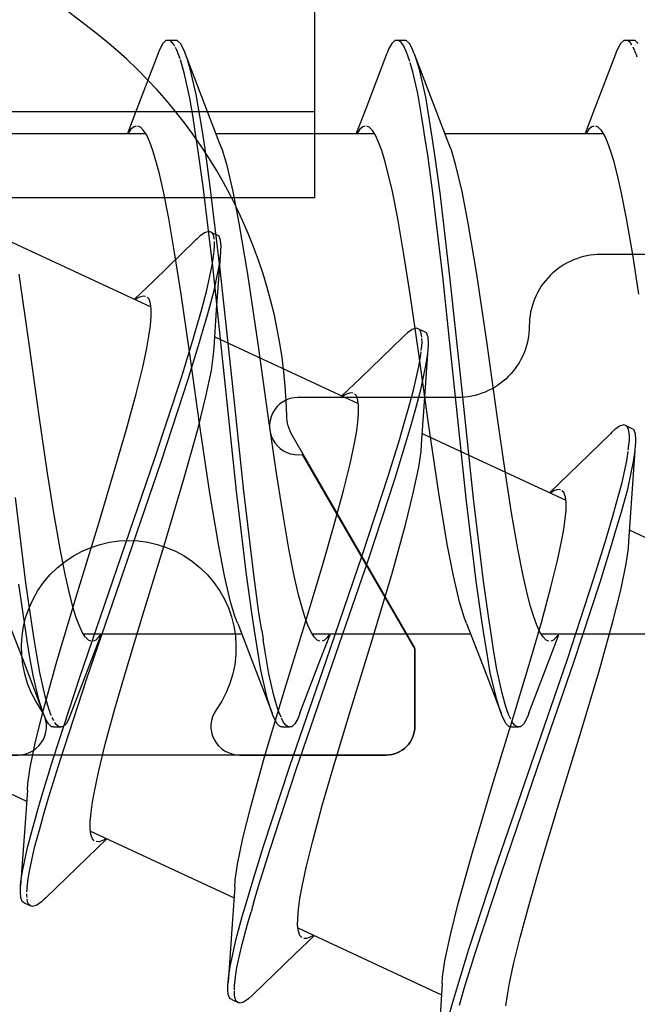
# Model space of a CAD drawing. Header units: millimetres. Extents: x 0 to 10560344, y -63228 to 177747.
# Tile 21 of 125: x 105321.5 to 105325.81, y -41285.17 to -41278.28. Entities that reach past the tile are written whole.
import ezdxf

# ---------------------------------------------------------------- set-up
doc = ezdxf.new("R2010")
doc.units = ezdxf.units.MM

msp = doc.modelspace()

# ---------------------------------------------------------------- linework, layer by layer
at = {"color": 8, "linetype": 'Continuous'}
for p, q in [((105323.5578, -41279.5275), (105323.5578, -41273.5275)), ((105322.496, -41278.4492), (105322.4766, -41278.4842)), ((105322.5183, -41278.4276), (105322.496, -41278.4492)), ((105322.5328, -41278.4276), (105322.5183, -41278.4276)), ((105322.5828, -41278.4276), (105322.5328, -41278.4276)), ((105322.5579, -41278.4372), (105322.5424, -41278.4276)), ((105322.5729, -41278.4565), (105322.5579, -41278.4372)), ((105322.5807, -41278.4696), (105322.5729, -41278.4565)), ((105322.5973, -41278.4276), (105322.5828, -41278.4276)), ((105322.6196, -41278.4492), (105322.5973, -41278.4276)), ((105322.639, -41278.4842), (105322.6196, -41278.4492)), ((105324.096, -41278.4492), (105324.0766, -41278.4842)), ((105324.1183, -41278.4276), (105324.096, -41278.4492)), ((105324.1328, -41278.4276), (105324.1183, -41278.4276)), ((105324.1828, -41278.4276), (105324.1328, -41278.4276)), ((105324.1489, -41278.431), (105324.1378, -41278.4276)), ((105324.1635, -41278.4438), (105324.1489, -41278.431)), ((105324.1778, -41278.4637), (105324.1635, -41278.4438)), ((105324.1973, -41278.4276), (105324.1828, -41278.4276)), ((105324.2196, -41278.4492), (105324.1973, -41278.4276)), ((105324.239, -41278.4842), (105324.2196, -41278.4492)), ((105325.696, -41278.4492), (105325.6766, -41278.4842)), ((105325.7183, -41278.4276), (105325.696, -41278.4492)), ((105325.7328, -41278.4276), (105325.7183, -41278.4276)), ((105325.7828, -41278.4276), (105325.7328, -41278.4276)), ((105325.7466, -41278.4276), (105325.7328, -41278.4276)), ((105325.7649, -41278.4443), (105325.7466, -41278.4276)), ((105325.7757, -41278.4613), (105325.7649, -41278.4443)), ((105325.7973, -41278.4276), (105325.7828, -41278.4276)), ((105325.8196, -41278.4492), (105325.7973, -41278.4276)), ((105322.4605, -41278.5235), (105322.3147, -41278.9054)), ((105322.4659, -41278.5093), (105322.4605, -41278.5235)), ((105322.4766, -41278.4842), (105322.4659, -41278.5093)), ((105322.5949, -41278.4967), (105322.5846, -41278.4771)), ((105322.6064, -41278.5259), (105322.5949, -41278.4967)), ((105322.6164, -41278.5556), (105322.6064, -41278.5259)), ((105322.6496, -41278.5093), (105322.639, -41278.4842)), ((105322.655, -41278.5235), (105322.6496, -41278.5093)), ((105322.7992, -41278.901), (105322.655, -41278.5235)), ((105322.6665, -41278.5538), (105322.655, -41278.5235)), ((105324.0605, -41278.5235), (105323.9147, -41278.9054)), ((105324.0659, -41278.5093), (105324.0605, -41278.5235)), ((105324.0766, -41278.4842), (105324.0659, -41278.5093)), ((105324.1862, -41278.4798), (105324.1778, -41278.4637)), ((105324.1905, -41278.489), (105324.1862, -41278.4798)), ((105324.2007, -41278.5106), (105324.1905, -41278.489)), ((105324.2123, -41278.5422), (105324.2007, -41278.5106)), ((105324.2496, -41278.5093), (105324.239, -41278.4842)), ((105324.255, -41278.5235), (105324.2496, -41278.5093)), ((105324.3992, -41278.901), (105324.255, -41278.5235)), ((105324.2672, -41278.5556), (105324.255, -41278.5235)), ((105325.6605, -41278.5235), (105325.5147, -41278.9054)), ((105325.6659, -41278.5093), (105325.6605, -41278.5235)), ((105325.6766, -41278.4842), (105325.6659, -41278.5093)), ((105325.7898, -41278.487), (105325.7839, -41278.4754)), ((105325.795, -41278.4989), (105325.7898, -41278.487)), ((105325.8011, -41278.5131), (105325.7964, -41278.5022)), ((105325.807, -41278.5283), (105325.8011, -41278.5131)), ((105322.6289, -41278.5948), (105322.6191, -41278.5642)), ((105322.6476, -41278.6638), (105322.6289, -41278.5948)), ((105322.6881, -41278.6252), (105322.6665, -41278.5538)), ((105324.2223, -41278.5742), (105324.2123, -41278.5422)), ((105324.2441, -41278.647), (105324.225, -41278.5834)), ((105324.2898, -41278.6316), (105324.2672, -41278.5556)), ((105325.8123, -41278.5436), (105325.807, -41278.5283)), ((105322.6843, -41278.8304), (105322.6476, -41278.6638)), ((105322.7302, -41278.8052), (105322.6881, -41278.6252)), ((105324.2783, -41278.7987), (105324.2441, -41278.647)), ((105324.3341, -41278.8244), (105324.2898, -41278.6316)), ((105324.3048, -41278.9518), (105324.2783, -41278.7987)), ((105322.7074, -41278.967), (105322.6843, -41278.8304)), ((105322.7557, -41278.9557), (105322.7302, -41278.8052)), ((105324.3608, -41278.9859), (105324.3341, -41278.8244)), ((105323.5578, -41278.9275), (105318.8578, -41278.9275)), ((105322.3147, -41278.9054), (105322.2481, -41279.0776)), ((105322.8956, -41279.1498), (105322.7992, -41278.901)), ((105323.9147, -41278.9054), (105323.8481, -41279.0776)), ((105324.4956, -41279.1498), (105324.3992, -41278.901)), ((105325.5147, -41278.9054), (105325.4481, -41279.0776)), ((105322.7227, -41279.0649), (105322.7074, -41278.967)), ((105322.7727, -41279.0649), (105322.7557, -41278.9557)), ((105324.3187, -41279.0396), (105324.3048, -41278.9518)), ((105324.3787, -41279.1033), (105324.3608, -41278.9859)), ((105322.2613, -41279.066), (105322.2549, -41279.0766)), ((105322.2737, -41279.0482), (105322.2613, -41279.066)), ((105322.295, -41279.0308), (105322.2737, -41279.0482)), ((105322.3093, -41279.0276), (105322.295, -41279.0308)), ((105322.3397, -41279.0339), (105322.3221, -41279.0276)), ((105322.3616, -41279.0564), (105322.3397, -41279.0339)), ((105322.3833, -41279.0908), (105322.3616, -41279.0564)), ((105322.7417, -41279.1864), (105322.7227, -41279.0649)), ((105322.7917, -41279.1864), (105322.7727, -41279.0649)), ((105323.861, -41279.0664), (105323.8545, -41279.0771)), ((105323.8735, -41279.0485), (105323.861, -41279.0664)), ((105323.8949, -41279.0309), (105323.8735, -41279.0485)), ((105323.9093, -41279.0276), (105323.8949, -41279.0309)), ((105323.9397, -41279.0339), (105323.9221, -41279.0276)), ((105323.9616, -41279.0564), (105323.9397, -41279.0339)), ((105323.9833, -41279.0908), (105323.9616, -41279.0564)), ((105325.4614, -41279.0658), (105325.455, -41279.0764)), ((105325.4738, -41279.0481), (105325.4614, -41279.0658)), ((105325.495, -41279.0308), (105325.4738, -41279.0481)), ((105325.5093, -41279.0276), (105325.495, -41279.0308)), ((105325.5397, -41279.0339), (105325.5221, -41279.0276)), ((105325.5616, -41279.0564), (105325.5397, -41279.0339)), ((105325.5833, -41279.0908), (105325.5616, -41279.0564)), ((105321.2674, -41279.0776), (105322.3739, -41279.0776)), ((105322.4048, -41279.1378), (105322.3833, -41279.0908)), ((105322.4265, -41279.1971), (105322.4048, -41279.1378)), ((105322.8674, -41279.0776), (105323.974, -41279.0776)), ((105324.0048, -41279.1378), (105323.9833, -41279.0908)), ((105324.0265, -41279.1971), (105324.0048, -41279.1378)), ((105324.3476, -41279.2273), (105324.3287, -41279.1033)), ((105324.3976, -41279.2273), (105324.3787, -41279.1033)), ((105324.4674, -41279.0776), (105325.5743, -41279.0776)), ((105325.6048, -41279.1378), (105325.5833, -41279.0908)), ((105325.6265, -41279.1971), (105325.6048, -41279.1378)), ((105322.4482, -41279.2686), (105322.4265, -41279.1971)), ((105322.7781, -41279.449), (105322.7417, -41279.1864)), ((105322.8281, -41279.449), (105322.7917, -41279.1864)), ((105322.9131, -41279.1947), (105322.8956, -41279.1498)), ((105322.9453, -41279.3012), (105322.9131, -41279.1947)), ((105324.0482, -41279.2686), (105324.0265, -41279.1971)), ((105324.5131, -41279.1947), (105324.4956, -41279.1498)), ((105324.5452, -41279.3012), (105324.5131, -41279.1947)), ((105325.6482, -41279.2686), (105325.6265, -41279.1971)), ((105322.47, -41279.3516), (105322.4482, -41279.2686)), ((105324.07, -41279.3516), (105324.0482, -41279.2686)), ((105324.3839, -41279.4942), (105324.3476, -41279.2273)), ((105324.4339, -41279.4942), (105324.3976, -41279.2273)), ((105325.67, -41279.3516), (105325.6482, -41279.2686)), ((105322.5006, -41279.4834), (105322.47, -41279.3516)), ((105322.9878, -41279.4835), (105322.9453, -41279.3012)), ((105324.1006, -41279.4834), (105324.07, -41279.3516)), ((105324.5878, -41279.4835), (105324.5452, -41279.3012)), ((105325.7006, -41279.4834), (105325.67, -41279.3516)), ((105322.538, -41279.6723), (105322.5006, -41279.4834)), ((105322.848, -41280.0276), (105322.7781, -41279.449)), ((105322.898, -41280.0276), (105322.8281, -41279.449)), ((105323.0308, -41279.7057), (105322.9878, -41279.4835)), ((105324.138, -41279.6723), (105324.1006, -41279.4834)), ((105324.6308, -41279.7057), (105324.5878, -41279.4835)), ((105325.738, -41279.6723), (105325.7006, -41279.4834)), ((105323.5578, -41279.5275), (105318.8578, -41279.5275)), ((105324.4536, -41280.0787), (105324.3839, -41279.4942)), ((105324.5036, -41280.0787), (105324.4339, -41279.4942)), ((105322.5812, -41279.9237), (105322.538, -41279.6723)), ((105324.1812, -41279.9237), (105324.138, -41279.6723)), ((105325.7812, -41279.9237), (105325.738, -41279.6723)), ((105322.8178, -41279.7627), (105322.7884, -41279.7728)), ((105322.8309, -41279.7688), (105322.8178, -41279.7627)), ((105323.0909, -41280.0616), (105323.0308, -41279.7057)), ((105324.6909, -41280.0616), (105324.6308, -41279.7057)), ((105321.4094, -41279.8231), (105322.4125, -41280.2909)), ((105322.7249, -41279.8252), (105322.4313, -41280.1097)), ((105322.7358, -41279.8146), (105322.7249, -41279.8252)), ((105322.756, -41279.7964), (105322.7358, -41279.8146)), ((105322.7884, -41279.7728), (105322.756, -41279.7964)), ((105322.8762, -41279.7899), (105322.8309, -41279.7688)), ((105322.8432, -41279.7745), (105322.8309, -41279.7688)), ((105322.8527, -41279.797), (105322.8432, -41279.7745)), ((105322.8554, -41279.8166), (105322.8527, -41279.797)), ((105322.8574, -41279.8456), (105322.857, -41279.8327)), ((105322.8893, -41279.796), (105322.8762, -41279.7899)), ((105322.9004, -41279.8251), (105322.8893, -41279.796)), ((105322.9032, -41279.865), (105322.9004, -41279.8251)), ((105322.8541, -41279.906), (105322.8557, -41279.8899)), ((105322.8557, -41279.8899), (105322.8568, -41279.8738)), ((105322.8568, -41279.8738), (105322.8571, -41279.862)), ((105322.8572, -41279.8585), (105322.8574, -41279.8456)), ((105322.9011, -41279.9074), (105322.9023, -41279.8922)), ((105322.9023, -41279.8922), (105322.9032, -41279.865)), ((105322.6245, -41280.202), (105322.5812, -41279.9237)), ((105322.8393, -41280.0101), (105322.8503, -41279.9412)), ((105322.8503, -41279.9412), (105322.8536, -41279.9103)), ((105322.8722, -41280.3105), (105322.9011, -41279.9074)), ((105322.8891, -41280.0071), (105322.8989, -41279.9379)), ((105322.8989, -41279.9379), (105322.9011, -41279.9074)), ((105324.2245, -41280.202), (105324.1812, -41279.9237)), ((105325.8245, -41280.202), (105325.7812, -41279.9237)), ((105322.804, -41280.1748), (105322.8393, -41280.0101)), ((105322.9302, -41280.8023), (105322.848, -41280.0276)), ((105322.8546, -41280.1759), (105322.8891, -41280.0071)), ((105322.9802, -41280.8023), (105322.898, -41280.0276)), ((105321.5624, -41280.5501), (105321.4909, -41280.0616)), ((105322.4313, -41280.1097), (105322.2982, -41280.2376)), ((105323.1624, -41280.5501), (105323.0909, -41280.0616)), ((105324.5356, -41280.8552), (105324.4536, -41280.0787)), ((105324.5856, -41280.8552), (105324.5036, -41280.0787)), ((105324.7624, -41280.5501), (105324.6909, -41280.0616)), ((105322.7678, -41280.3074), (105322.804, -41280.1748)), ((105322.8175, -41280.3127), (105322.8546, -41280.1759)), ((105322.315, -41280.2327), (105322.3047, -41280.2395)), ((105322.3338, -41280.2218), (105322.315, -41280.2327)), ((105322.3604, -41280.215), (105322.3338, -41280.2218)), ((105322.3748, -41280.2181), (105322.3604, -41280.215)), ((105322.3996, -41280.2367), (105322.3864, -41280.2235)), ((105322.41, -41280.2664), (105322.3996, -41280.2367)), ((105322.683, -41280.6025), (105322.6245, -41280.202)), ((105324.283, -41280.6025), (105324.2245, -41280.202)), ((105322.4151, -41280.3067), (105322.41, -41280.2664)), ((105322.4147, -41280.3584), (105322.4151, -41280.3067)), ((105322.7407, -41280.4023), (105322.7678, -41280.3074)), ((105322.7895, -41280.4113), (105322.8175, -41280.3127)), ((105322.8544, -41280.5767), (105322.8722, -41280.3105)), ((105322.4093, -41280.4213), (105322.4147, -41280.3584)), ((105322.3988, -41280.4952), (105322.4093, -41280.4213)), ((105322.706, -41280.5235), (105322.7407, -41280.4023)), ((105322.7536, -41280.5371), (105322.788, -41280.4163)), ((105322.788, -41280.4163), (105322.7895, -41280.4113)), ((105324.2385, -41280.449), (105324.2061, -41280.4726)), ((105324.2679, -41280.4388), (105324.2385, -41280.449)), ((105324.281, -41280.445), (105324.2679, -41280.4388)), ((105324.3263, -41280.4661), (105324.281, -41280.445)), ((105324.2997, -41280.4644), (105324.2897, -41280.449)), ((105322.3835, -41280.5797), (105322.3988, -41280.4952)), ((105322.8595, -41280.4993), (105323.8623, -41280.9669)), ((105324.175, -41280.5014), (105323.8814, -41280.7859)), ((105324.1859, -41280.4908), (105324.175, -41280.5014)), ((105324.2061, -41280.4726), (105324.1859, -41280.4908)), ((105324.3052, -41280.4881), (105324.2997, -41280.4644)), ((105324.3066, -41280.5033), (105324.3052, -41280.4881)), ((105324.3081, -41280.5339), (105324.307, -41280.5117)), ((105324.3394, -41280.4722), (105324.3263, -41280.4661)), ((105324.3505, -41280.5013), (105324.3394, -41280.4722)), ((105324.3533, -41280.5412), (105324.3505, -41280.5013)), ((105321.6326, -41281.0526), (105321.5624, -41280.5501)), ((105322.3555, -41280.7121), (105322.3835, -41280.5797)), ((105322.6261, -41280.7844), (105322.706, -41280.5235)), ((105322.6741, -41280.7971), (105322.7536, -41280.5371)), ((105322.8514, -41280.6247), (105322.8544, -41280.5767)), ((105323.2326, -41281.0526), (105323.1624, -41280.5501)), ((105324.3026, -41280.5963), (105324.3062, -41280.5653)), ((105324.3062, -41280.5653), (105324.3081, -41280.5339)), ((105324.3223, -41280.9867), (105324.3512, -41280.5835)), ((105324.3488, -41280.6159), (105324.3512, -41280.5835)), ((105324.3512, -41280.5835), (105324.3524, -41280.5684)), ((105324.3524, -41280.5684), (105324.3533, -41280.5412)), ((105324.8326, -41281.0526), (105324.7624, -41280.5501)), ((105322.7531, -41281.105), (105322.683, -41280.6025)), ((105322.8355, -41280.7349), (105322.8514, -41280.6247)), ((105324.3531, -41281.105), (105324.283, -41280.6025)), ((105324.2852, -41280.7076), (105324.2974, -41280.6371)), ((105324.2974, -41280.6371), (105324.3015, -41280.6053)), ((105324.3382, -41280.6897), (105324.3488, -41280.6159)), ((105322.3095, -41280.8991), (105322.3555, -41280.7121)), ((105324.2481, -41280.8741), (105324.2852, -41280.7076)), ((105324.3003, -41280.8707), (105324.3382, -41280.6897)), ((105322.439, -41281.3566), (105322.6261, -41280.7844)), ((105322.4876, -41281.3682), (105322.6741, -41280.7971)), ((105322.7971, -41280.9181), (105322.8355, -41280.7349)), ((105323.8814, -41280.7859), (105323.7483, -41280.9138)), ((105323.0122, -41281.5787), (105322.9302, -41280.8023)), ((105323.0622, -41281.5787), (105322.9802, -41280.8023)), ((105324.6178, -41281.6297), (105324.5356, -41280.8552)), ((105324.6678, -41281.6297), (105324.5856, -41280.8552)), ((105322.2424, -41281.1452), (105322.3095, -41280.8991)), ((105322.7421, -41281.1377), (105322.7971, -41280.9181)), ((105323.7652, -41280.9088), (105323.7548, -41280.9157)), ((105323.7839, -41280.898), (105323.7652, -41280.9088)), ((105323.8105, -41280.8912), (105323.7839, -41280.898)), ((105323.8249, -41280.8943), (105323.8105, -41280.8912)), ((105323.8497, -41280.9129), (105323.8365, -41280.8997)), ((105323.8601, -41280.9426), (105323.8497, -41280.9129)), ((105324.2113, -41281.0076), (105324.2481, -41280.8741)), ((105324.2598, -41281.0178), (105324.3003, -41280.8707)), ((105323.8652, -41280.9829), (105323.8601, -41280.9426)), ((105323.8648, -41281.0346), (105323.8652, -41280.9829)), ((105324.3045, -41281.2529), (105324.3223, -41280.9867)), ((105321.6911, -41281.4531), (105321.6326, -41281.0526)), ((105323.2911, -41281.4531), (105323.2326, -41281.0526)), ((105323.8594, -41281.0975), (105323.8648, -41281.0346)), ((105324.1838, -41281.1028), (105324.2113, -41281.0076)), ((105324.2291, -41281.124), (105324.2598, -41281.0178)), ((105324.8911, -41281.4531), (105324.8326, -41281.0526)), ((105322.6461, -41281.4856), (105322.7421, -41281.1377)), ((105322.8247, -41281.5935), (105322.7531, -41281.105)), ((105323.8489, -41281.1714), (105323.8594, -41281.0975)), ((105324.1497, -41281.221), (105324.1838, -41281.1028)), ((105324.195, -41281.2422), (105324.2291, -41281.124)), ((105324.4247, -41281.5935), (105324.3531, -41281.105)), ((105325.6886, -41281.1252), (105325.6562, -41281.1487)), ((105325.718, -41281.115), (105325.6886, -41281.1252)), ((105325.7311, -41281.1212), (105325.718, -41281.115)), ((105325.7764, -41281.1423), (105325.7311, -41281.1212)), ((105325.7443, -41281.1311), (105325.7356, -41281.1233)), ((105325.7521, -41281.1489), (105325.7443, -41281.1311)), ((105325.7895, -41281.1484), (105325.7764, -41281.1423)), ((105322.1641, -41281.4157), (105322.2424, -41281.1452)), ((105323.8336, -41281.2559), (105323.8489, -41281.1714)), ((105324.3096, -41281.1755), (105325.3125, -41281.6431)), ((105325.6251, -41281.1775), (105325.3315, -41281.4621)), ((105325.636, -41281.167), (105325.6251, -41281.1776)), ((105325.6562, -41281.1487), (105325.636, -41281.167)), ((105325.7566, -41281.1729), (105325.7521, -41281.1489)), ((105325.7574, -41281.1911), (105325.7566, -41281.1729)), ((105325.7574, -41281.2012), (105325.7574, -41281.1911)), ((105325.7576, -41281.2251), (105325.7574, -41281.2012)), ((105325.8006, -41281.1774), (105325.7895, -41281.1484)), ((105325.8034, -41281.2174), (105325.8006, -41281.1774)), ((105323.8056, -41281.3883), (105323.8336, -41281.2559)), ((105324.0717, -41281.4744), (105324.1497, -41281.221)), ((105324.117, -41281.4955), (105324.195, -41281.2422)), ((105324.3014, -41281.3009), (105324.3045, -41281.2529)), ((105325.7502, -41281.2919), (105325.7547, -41281.2586)), ((105325.7547, -41281.2586), (105325.7576, -41281.2251)), ((105325.7724, -41281.6628), (105325.8013, -41281.2597)), ((105325.7988, -41281.294), (105325.8013, -41281.2597)), ((105325.8013, -41281.2597), (105325.8024, -41281.2446)), ((105325.8024, -41281.2446), (105325.8034, -41281.2174)), ((105324.2856, -41281.4111), (105324.3014, -41281.3009)), ((105325.7392, -41281.367), (105325.7488, -41281.3014)), ((105325.7872, -41281.3724), (105325.7988, -41281.294)), ((105322.0479, -41281.8034), (105322.1641, -41281.4157)), ((105322.1774, -41282.1179), (105322.439, -41281.3566)), ((105322.2262, -41282.1291), (105322.4876, -41281.3682)), ((105323.7596, -41281.5753), (105323.8056, -41281.3883)), ((105324.2472, -41281.5943), (105324.2856, -41281.4111)), ((105325.7061, -41281.519), (105325.7392, -41281.367)), ((105325.7458, -41281.5659), (105325.7872, -41281.3724)), ((105321.7344, -41281.7314), (105321.6911, -41281.4531)), ((105322.5045, -41281.9586), (105322.6461, -41281.4856)), ((105323.3344, -41281.7314), (105323.2911, -41281.4531)), ((105323.8905, -41282.0284), (105324.0717, -41281.4744)), ((105324.9344, -41281.7314), (105324.8911, -41281.4531)), ((105325.3315, -41281.4621), (105325.1984, -41281.59)), ((105323.9358, -41282.0495), (105324.117, -41281.4955)), ((105325.6654, -41281.6689), (105325.7061, -41281.519)), ((105321.5392, -41282.2205), (105321.4669, -41281.6228)), ((105322.8848, -41281.9494), (105322.8247, -41281.5935)), ((105323.0819, -41282.1629), (105323.0122, -41281.5787)), ((105323.1319, -41282.1629), (105323.0622, -41281.5787)), ((105323.6925, -41281.8214), (105323.7596, -41281.5753)), ((105324.1922, -41281.8138), (105324.2472, -41281.5943)), ((105324.4848, -41281.9494), (105324.4247, -41281.5935)), ((105325.2148, -41281.5853), (105325.2044, -41281.5922)), ((105325.2337, -41281.5743), (105325.2148, -41281.5853)), ((105325.2605, -41281.5674), (105325.2337, -41281.5743)), ((105325.275, -41281.5705), (105325.2605, -41281.5674)), ((105325.2998, -41281.5891), (105325.2866, -41281.5759)), ((105325.3102, -41281.6188), (105325.2998, -41281.5891)), ((105325.3153, -41281.6591), (105325.3102, -41281.6188)), ((105325.7017, -41281.7235), (105325.7458, -41281.5659)), ((105324.6877, -41282.2081), (105324.6178, -41281.6297)), ((105324.7377, -41282.2081), (105324.6678, -41281.6297)), ((105325.3149, -41281.7107), (105325.3153, -41281.6591)), ((105325.641, -41281.7544), (105325.6654, -41281.6689)), ((105325.7546, -41281.9291), (105325.7724, -41281.6628)), ((105321.7776, -41281.9828), (105321.7344, -41281.7314)), ((105323.3776, -41281.9828), (105323.3344, -41281.7314)), ((105324.9776, -41281.9828), (105324.9344, -41281.7314)), ((105325.3095, -41281.7737), (105325.3149, -41281.7107)), ((105325.6684, -41281.8375), (105325.7017, -41281.7235)), ((105321.899, -41282.2885), (105322.0479, -41281.8034)), ((105323.6142, -41282.0919), (105323.6925, -41281.8214)), ((105324.0962, -41282.1618), (105324.1922, -41281.8138)), ((105325.299, -41281.8476), (105325.3095, -41281.7737)), ((105325.5878, -41281.9367), (105325.623, -41281.8163)), ((105325.2837, -41281.9321), (105325.299, -41281.8476)), ((105325.6331, -41281.9579), (105325.6684, -41281.8375)), ((105325.7597, -41281.8517), (105326.7628, -41282.3194)), ((105322.3557, -41282.4436), (105322.5045, -41281.9586)), ((105322.9277, -41282.1717), (105322.8848, -41281.9494)), ((105324.5277, -41282.1717), (105324.4848, -41281.9494)), ((105325.2557, -41282.0645), (105325.2837, -41281.9321)), ((105325.5079, -41282.194), (105325.5878, -41281.9367)), ((105325.5532, -41282.2151), (105325.6331, -41281.9579)), ((105325.7515, -41281.9771), (105325.7546, -41281.9291)), ((105321.8149, -41282.1717), (105321.7776, -41281.9828)), ((105323.4149, -41282.1717), (105323.3776, -41281.9828)), ((105323.6375, -41282.7651), (105323.8905, -41282.0284)), ((105325.0149, -41282.1717), (105324.9776, -41281.9828)), ((105325.7357, -41282.0873), (105325.7515, -41281.9771)), ((105323.498, -41282.4796), (105323.6142, -41282.0919)), ((105323.6828, -41282.7863), (105323.9358, -41282.0495)), ((105325.2097, -41282.2515), (105325.2557, -41282.0645)), ((105325.6973, -41282.2705), (105325.7357, -41282.0873)), ((105321.8455, -41282.3035), (105321.8149, -41282.1717)), ((105321.916, -41282.8788), (105322.1774, -41282.1179)), ((105321.9646, -41282.8904), (105322.2262, -41282.1291)), ((105322.9703, -41282.3539), (105322.9277, -41282.1717)), ((105323.1182, -41282.4296), (105323.0819, -41282.1629)), ((105323.1682, -41282.4296), (105323.1319, -41282.1629)), ((105323.4455, -41282.3035), (105323.4149, -41282.1717)), ((105323.9546, -41282.6347), (105324.0962, -41282.1618)), ((105324.5703, -41282.3539), (105324.5277, -41282.1717)), ((105325.0455, -41282.3035), (105325.0149, -41282.1717)), ((105321.5281, -41282.4985), (105321.4903, -41282.2293)), ((105321.577, -41282.4907), (105321.5392, -41282.2205)), ((105324.7241, -41282.4705), (105324.6877, -41282.2081)), ((105324.7741, -41282.4705), (105324.7377, -41282.2081)), ((105325.3241, -41282.7532), (105325.5079, -41282.194)), ((105325.3694, -41282.7743), (105325.5532, -41282.2151)), ((105321.7574, -41282.7614), (105321.899, -41282.2885)), ((105321.8673, -41282.3866), (105321.8455, -41282.3035)), ((105323.4673, -41282.3866), (105323.4455, -41282.3035)), ((105325.0673, -41282.3866), (105325.0455, -41282.3035)), ((105325.1426, -41282.4976), (105325.2097, -41282.2515)), ((105325.6423, -41282.49), (105325.6973, -41282.2705)), ((105323.0025, -41282.4605), (105322.9703, -41282.3539)), ((105324.6025, -41282.4605), (105324.5703, -41282.3539)), ((105321.8891, -41282.458), (105321.8673, -41282.3866)), ((105322.2395, -41282.8313), (105322.3557, -41282.4436)), ((105323.1372, -41282.5536), (105323.1182, -41282.4296)), ((105323.1872, -41282.5536), (105323.1682, -41282.4296)), ((105323.4891, -41282.458), (105323.4673, -41282.3866)), ((105325.0891, -41282.458), (105325.0673, -41282.3866)), ((105321.42, -41282.5053), (105321.5147, -41282.7497)), ((105321.5479, -41282.6225), (105321.5281, -41282.4985)), ((105321.5968, -41282.6152), (105321.577, -41282.4907)), ((105321.9108, -41282.5173), (105321.8891, -41282.458)), ((105321.9323, -41282.5643), (105321.9108, -41282.5173)), ((105323.02, -41282.5053), (105323.0025, -41282.4605)), ((105323.02, -41282.5053), (105323.1147, -41282.7497)), ((105323.3491, -41282.9647), (105323.498, -41282.4796)), ((105323.5108, -41282.5173), (105323.4891, -41282.458)), ((105323.5323, -41282.5643), (105323.5108, -41282.5173)), ((105324.62, -41282.5053), (105324.6025, -41282.4605)), ((105324.62, -41282.5053), (105324.7147, -41282.7497)), ((105324.7431, -41282.5919), (105324.7241, -41282.4705)), ((105324.7931, -41282.5919), (105324.7741, -41282.4705)), ((105325.0643, -41282.7681), (105325.1426, -41282.4976)), ((105325.1108, -41282.5173), (105325.0891, -41282.458)), ((105325.1323, -41282.5643), (105325.1108, -41282.5173)), ((105325.5463, -41282.838), (105325.6423, -41282.49)), ((105321.9539, -41282.5987), (105321.9323, -41282.5643)), ((105321.9417, -41282.5776), (105323.0481, -41282.5776)), ((105321.9992, -41282.7541), (105322.0674, -41282.5776)), ((105322.0565, -41282.5854), (105322.0458, -41282.6012)), ((105323.155, -41282.6706), (105323.1372, -41282.5536)), ((105323.5539, -41282.5987), (105323.5323, -41282.5643)), ((105323.5412, -41282.5776), (105324.6481, -41282.5776)), ((105323.5992, -41282.7541), (105323.6674, -41282.5776)), ((105323.6561, -41282.5861), (105323.6455, -41282.6016)), ((105325.1539, -41282.5987), (105325.1323, -41282.5643)), ((105325.1416, -41282.5776), (105326.2481, -41282.5776)), ((105325.1992, -41282.7541), (105325.2674, -41282.5776)), ((105325.2565, -41282.5854), (105325.2458, -41282.6012)), ((105321.5485, -41282.6261), (105321.5479, -41282.6225)), ((105321.5648, -41282.7277), (105321.5485, -41282.6261)), ((105321.6122, -41282.7125), (105321.5968, -41282.6152)), ((105321.9759, -41282.6212), (105321.9539, -41282.5987)), ((105321.9935, -41282.6276), (105321.9759, -41282.6212)), ((105322.027, -41282.6209), (105322.009, -41282.6276)), ((105322.0458, -41282.6012), (105322.027, -41282.6209)), ((105323.2108, -41282.7036), (105323.1968, -41282.6155)), ((105323.5759, -41282.6212), (105323.5539, -41282.5987)), ((105323.5935, -41282.6276), (105323.5759, -41282.6212)), ((105323.6268, -41282.6211), (105323.6089, -41282.6276)), ((105323.6455, -41282.6016), (105323.6268, -41282.6211)), ((105323.8058, -41283.1198), (105323.9546, -41282.6347)), ((105324.7601, -41282.7007), (105324.7431, -41282.5919)), ((105324.8084, -41282.6897), (105324.7931, -41282.5919)), ((105325.1759, -41282.6212), (105325.1539, -41282.5987)), ((105325.1935, -41282.6276), (105325.1759, -41282.6212)), ((105325.227, -41282.6209), (105325.209, -41282.6276)), ((105325.2458, -41282.6012), (105325.227, -41282.6209)), ((105321.6355, -41282.8477), (105321.6122, -41282.7125)), ((105323.1816, -41282.8316), (105323.155, -41282.6706)), ((105323.2374, -41282.8569), (105323.2108, -41282.7036)), ((105324.7855, -41282.8507), (105324.7601, -41282.7007)), ((105324.8315, -41282.8261), (105324.8084, -41282.6897)), ((105321.5147, -41282.7497), (105321.6605, -41283.1317)), ((105321.5891, -41282.8678), (105321.5648, -41282.7277)), ((105321.6615, -41283.1094), (105321.7574, -41282.7614)), ((105321.855, -41283.1317), (105321.9992, -41282.7541)), ((105323.1147, -41282.7497), (105323.2605, -41283.1317)), ((105323.3837, -41283.5034), (105323.6375, -41282.7651)), ((105323.4291, -41283.5246), (105323.6828, -41282.7863)), ((105323.455, -41283.1317), (105323.5992, -41282.7541)), ((105324.7147, -41282.7497), (105324.8605, -41283.1317)), ((105324.9481, -41283.1558), (105325.0643, -41282.7681)), ((105325.055, -41283.1317), (105325.1992, -41282.7541)), ((105325.0702, -41283.4916), (105325.3241, -41282.7532)), ((105325.1156, -41283.5127), (105325.3694, -41282.7743)), ((105321.673, -41283.0117), (105321.6355, -41282.8477)), ((105322.1611, -41283.1019), (105322.2395, -41282.8313)), ((105323.2258, -41283.0238), (105323.1816, -41282.8316)), ((105323.2717, -41283.0089), (105323.2374, -41282.8569)), ((105324.8276, -41283.0302), (105324.7855, -41282.8507)), ((105324.8682, -41282.9924), (105324.8315, -41282.8261)), ((105325.4047, -41283.3109), (105325.5463, -41282.838)), ((105321.6292, -41283.0359), (105321.5891, -41282.8678)), ((105321.7295, -41283.4499), (105321.916, -41282.8788)), ((105321.7775, -41283.4627), (105321.9646, -41282.8904)), ((105323.2075, -41283.4376), (105323.3491, -41282.9647)), ((105324.8869, -41283.0612), (105324.8682, -41282.9924)), ((105321.6497, -41283.103), (105321.6292, -41283.0359)), ((105321.6921, -41283.0787), (105321.673, -41283.0117)), ((105323.2484, -41283.0996), (105323.2258, -41283.0238)), ((105323.2908, -41283.0726), (105323.2717, -41283.0089)), ((105324.8491, -41283.1014), (105324.8276, -41283.0302)), ((105324.8967, -41283.0917), (105324.8869, -41283.0612)), ((105321.6065, -41283.329), (105321.6615, -41283.1094)), ((105321.6605, -41283.1317), (105321.6497, -41283.103)), ((105321.6659, -41283.1458), (105321.6605, -41283.1317)), ((105321.7021, -41283.1081), (105321.6921, -41283.0787)), ((105321.7061, -41283.1199), (105321.7021, -41283.1081)), ((105321.7117, -41283.1352), (105321.7061, -41283.1199)), ((105321.7179, -41283.1501), (105321.7117, -41283.1352)), ((105321.855, -41283.1317), (105321.8496, -41283.1458)), ((105322.094, -41283.348), (105322.1611, -41283.1019)), ((105323.2605, -41283.1317), (105323.2484, -41283.0996)), ((105323.2659, -41283.1458), (105323.2605, -41283.1317)), ((105323.2983, -41283.0978), (105323.2908, -41283.0726)), ((105323.3088, -41283.1296), (105323.2983, -41283.0978)), ((105323.3223, -41283.1602), (105323.3088, -41283.1296)), ((105323.455, -41283.1317), (105323.4496, -41283.1458)), ((105323.6896, -41283.5075), (105323.8058, -41283.1198)), ((105324.8605, -41283.1317), (105324.8491, -41283.1014)), ((105324.8659, -41283.1458), (105324.8605, -41283.1317)), ((105324.9042, -41283.1152), (105324.8967, -41283.0917)), ((105324.9146, -41283.1447), (105324.9042, -41283.1152)), ((105325.055, -41283.1317), (105325.0496, -41283.1458)), ((105321.6766, -41283.1709), (105321.6659, -41283.1458)), ((105321.696, -41283.2059), (105321.6766, -41283.1709)), ((105321.7183, -41283.2276), (105321.696, -41283.2059)), ((105321.7288, -41283.1745), (105321.7233, -41283.1627)), ((105321.7352, -41283.1857), (105321.7288, -41283.1745)), ((105321.7512, -41283.2109), (105321.7416, -41283.1968)), ((105321.8196, -41283.2059), (105321.7973, -41283.2276)), ((105321.8389, -41283.1709), (105321.8196, -41283.2059)), ((105321.8496, -41283.1458), (105321.8389, -41283.1709)), ((105323.2766, -41283.1709), (105323.2659, -41283.1458)), ((105323.296, -41283.2059), (105323.2766, -41283.1709)), ((105323.3183, -41283.2276), (105323.296, -41283.2059)), ((105323.3296, -41283.1758), (105323.3253, -41283.1667)), ((105323.338, -41283.1918), (105323.3296, -41283.1758)), ((105323.3522, -41283.2115), (105323.338, -41283.1918)), ((105323.4196, -41283.2059), (105323.3973, -41283.2276)), ((105323.4389, -41283.1709), (105323.4196, -41283.2059)), ((105323.4496, -41283.1458), (105323.4389, -41283.1709)), ((105324.7992, -41283.6409), (105324.9481, -41283.1558)), ((105324.8766, -41283.1709), (105324.8659, -41283.1458)), ((105324.896, -41283.2059), (105324.8766, -41283.1709)), ((105324.9183, -41283.2276), (105324.896, -41283.2059)), ((105324.9282, -41283.1727), (105324.9146, -41283.1447)), ((105324.9427, -41283.1989), (105324.9351, -41283.1859)), ((105324.9555, -41283.2148), (105324.9427, -41283.1989)), ((105325.0196, -41283.2059), (105324.9973, -41283.2275)), ((105325.039, -41283.1709), (105325.0196, -41283.2059)), ((105325.0496, -41283.1458), (105325.039, -41283.1709)), ((105321.7328, -41283.2276), (105321.7183, -41283.2276)), ((105321.7328, -41283.2276), (105321.7828, -41283.2276)), ((105321.7677, -41283.2249), (105321.7512, -41283.2109)), ((105321.7788, -41283.2276), (105321.7677, -41283.2249)), ((105321.7973, -41283.2276), (105321.7828, -41283.2276)), ((105323.3328, -41283.2276), (105323.3183, -41283.2276)), ((105323.3328, -41283.2276), (105323.3828, -41283.2276)), ((105323.3667, -41283.2242), (105323.3522, -41283.2115)), ((105323.3778, -41283.2276), (105323.3667, -41283.2242)), ((105323.3973, -41283.2276), (105323.3828, -41283.2276)), ((105324.9328, -41283.2276), (105324.9183, -41283.2276)), ((105324.9328, -41283.2276), (105324.9828, -41283.2276)), ((105324.9686, -41283.225), (105324.9555, -41283.2148)), ((105324.9784, -41283.2276), (105324.9686, -41283.225)), ((105324.9973, -41283.2275), (105324.9828, -41283.2276)), ((105320.5409, -41283.28), (105321.5441, -41283.7478)), ((105321.5681, -41283.5122), (105321.6065, -41283.329)), ((105325.2559, -41283.796), (105325.4047, -41283.3109)), ((105322.048, -41283.5349), (105322.094, -41283.348)), ((105321.65, -41283.7099), (105321.7295, -41283.4499)), ((105321.6976, -41283.7235), (105321.7775, -41283.4627)), ((105323.1116, -41283.7856), (105323.2075, -41283.4376)), ((105321.5522, -41283.6223), (105321.5681, -41283.5122)), ((105322.0201, -41283.6673), (105322.048, -41283.5349)), ((105323.2, -41284.0624), (105323.3837, -41283.5034)), ((105323.2454, -41284.0835), (105323.4291, -41283.5246)), ((105323.6112, -41283.7781), (105323.6896, -41283.5075)), ((105324.8173, -41284.2282), (105325.0702, -41283.4916)), ((105324.8627, -41284.2494), (105325.1156, -41283.5127)), ((105321.5491, -41283.6704), (105321.5317, -41283.9319)), ((105321.5491, -41283.6704), (105321.5522, -41283.6223)), ((105322.0047, -41283.7518), (105322.0201, -41283.6673)), ((105324.6576, -41284.1138), (105324.7992, -41283.6409)), ((105321.6155, -41283.8307), (105321.65, -41283.7099)), ((105321.6629, -41283.8447), (105321.6976, -41283.7235)), ((105321.9943, -41283.8257), (105322.0047, -41283.7518)), ((105321.9888, -41283.8887), (105321.9943, -41283.8257)), ((105323.0566, -41284.0052), (105323.1116, -41283.7856)), ((105323.5441, -41284.0241), (105323.6112, -41283.7781)), ((105325.1397, -41284.1837), (105325.2559, -41283.796)), ((105321.5864, -41283.9331), (105321.6145, -41283.8341)), ((105321.6145, -41283.8341), (105321.6155, -41283.8307)), ((105321.6358, -41283.9394), (105321.6629, -41283.8447)), ((105321.9885, -41283.9403), (105321.9888, -41283.8887)), ((105321.5317, -41283.9319), (105321.5024, -41284.3397)), ((105321.5492, -41284.0704), (105321.5864, -41283.9331)), ((105321.5997, -41284.0718), (105321.6358, -41283.9394)), ((105321.9936, -41283.9806), (105321.9885, -41283.9403)), ((105321.9914, -41283.9563), (105322.9942, -41284.4239)), ((105321.9689, -41284.1406), (105322.1054, -41284.0095)), ((105322.0039, -41284.0104), (105321.9936, -41283.9806)), ((105322.0172, -41284.0235), (105322.0039, -41284.0104)), ((105322.0504, -41284.0317), (105322.0313, -41284.0301)), ((105322.0758, -41284.0218), (105322.0504, -41284.0317)), ((105322.0922, -41284.012), (105322.0758, -41284.0218)), ((105323.0182, -41284.1884), (105323.0566, -41284.0052)), ((105323.4981, -41284.2111), (105323.5441, -41284.0241)), ((105321.5145, -41284.2397), (105321.5492, -41284.0704)), ((105321.5644, -41284.2362), (105321.5997, -41284.0718)), ((105323.1202, -41284.3195), (105323.2, -41284.0624)), ((105323.1656, -41284.3406), (105323.2454, -41284.0835)), ((105321.6787, -41284.4219), (105321.9689, -41284.1406)), ((105324.5617, -41284.4618), (105324.6576, -41284.1138)), ((105321.5047, -41284.3091), (105321.5145, -41284.2397)), ((105321.5534, -41284.3051), (105321.5644, -41284.2362)), ((105323.0023, -41284.2985), (105323.0182, -41284.1884)), ((105323.4702, -41284.3435), (105323.4981, -41284.2111)), ((105324.6363, -41284.7819), (105324.8173, -41284.2282)), ((105325.0613, -41284.4543), (105325.1397, -41284.1837)), ((105321.5024, -41284.3397), (105321.5047, -41284.3091)), ((105321.55, -41284.3359), (105321.5534, -41284.3051)), ((105322.9992, -41284.3466), (105323.0023, -41284.2985)), ((105324.6816, -41284.8031), (105324.8627, -41284.2494)), ((105321.5004, -41284.3821), (105321.5013, -41284.3548)), ((105321.5013, -41284.3548), (105321.5024, -41284.3397)), ((105321.5466, -41284.3807), (105321.5473, -41284.3645)), ((105321.5473, -41284.3645), (105321.5487, -41284.3483)), ((105321.5487, -41284.3483), (105321.55, -41284.3359)), ((105322.9992, -41284.3466), (105322.9818, -41284.6081)), ((105323.085, -41284.4398), (105323.1202, -41284.3195)), ((105323.1303, -41284.4609), (105323.1656, -41284.3406)), ((105323.4548, -41284.428), (105323.4702, -41284.3435)), ((105321.5031, -41284.422), (105321.5004, -41284.3821)), ((105321.5143, -41284.451), (105321.5031, -41284.422)), ((105321.5462, -41284.4074), (105321.5462, -41284.3944)), ((105321.5472, -41284.4203), (105321.5462, -41284.4074)), ((105321.5511, -41284.4498), (105321.5484, -41284.433)), ((105321.6678, -41284.4325), (105321.6475, -41284.4507)), ((105321.6787, -41284.4219), (105321.6678, -41284.4325)), ((105323.0518, -41284.5534), (105323.085, -41284.4398)), ((105323.4443, -41284.5019), (105323.4548, -41284.428)), ((105321.5274, -41284.4571), (105321.5143, -41284.451)), ((105321.5274, -41284.4571), (105321.5727, -41284.4783)), ((105321.5601, -41284.4695), (105321.5511, -41284.4498)), ((105321.5691, -41284.4766), (105321.5601, -41284.4695)), ((105321.5858, -41284.4844), (105321.5727, -41284.4783)), ((105321.6152, -41284.4742), (105321.5858, -41284.4844)), ((105321.6475, -41284.4507), (105321.6152, -41284.4742)), ((105323.4389, -41284.5649), (105323.4443, -41284.5019)), ((105324.5067, -41284.6814), (105324.5617, -41284.4618)), ((105324.9942, -41284.7003), (105325.0613, -41284.4543)), ((105323.0078, -41284.7105), (105323.0518, -41284.5534)), ((105323.0884, -41284.6069), (105323.1129, -41284.5212)), ((105323.4386, -41284.6165), (105323.4389, -41284.5649)), ((105322.9818, -41284.6081), (105322.9525, -41285.0159)), ((105323.0476, -41284.7571), (105323.0884, -41284.6069)), ((105323.4436, -41284.6568), (105323.4386, -41284.6165)), ((105323.4411, -41284.6323), (105324.4443, -41285.1001)), ((105322.9666, -41284.9035), (105323.0078, -41284.7105)), ((105323.419, -41284.8168), (105323.5555, -41284.6857)), ((105323.454, -41284.6865), (105323.4436, -41284.6568)), ((105323.4673, -41284.6997), (105323.454, -41284.6865)), ((105323.5002, -41284.7079), (105323.4813, -41284.7063)), ((105323.5254, -41284.6982), (105323.5002, -41284.7079)), ((105323.5416, -41284.6886), (105323.5254, -41284.6982)), ((105324.4683, -41284.8646), (105324.5067, -41284.6814)), ((105324.9482, -41284.8873), (105324.9942, -41284.7003)), ((105323.0145, -41284.9094), (105323.0476, -41284.7571)), ((105324.5584, -41285.0352), (105324.6363, -41284.7819)), ((105323.1288, -41285.0981), (105323.419, -41284.8168)), ((105324.6037, -41285.0563), (105324.6816, -41284.8031)), ((105322.9551, -41284.9817), (105322.9666, -41284.9035)), ((105323.0049, -41284.9751), (105323.0145, -41284.9094)), ((105324.4524, -41284.9747), (105324.4683, -41284.8646)), ((105324.9203, -41285.0197), (105324.9482, -41284.8873)), ((105322.9525, -41285.0159), (105322.9551, -41284.9817)), ((105323.0011, -41285.0012), (105323.0049, -41284.9751)), ((105324.4493, -41285.0227), (105324.4524, -41284.9747)), ((105322.9505, -41285.0583), (105322.9514, -41285.031)), ((105322.9532, -41285.0982), (105322.9505, -41285.0583)), ((105322.9514, -41285.031), (105322.9525, -41285.0159)), ((105322.9964, -41285.0679), (105322.9972, -41285.0344)), ((105322.9972, -41285.0344), (105323.0011, -41285.0012)), ((105324.4493, -41285.0227), (105324.4319, -41285.2843)), ((105324.5243, -41285.1533), (105324.5584, -41285.0352)), ((105324.5696, -41285.1744), (105324.6037, -41285.0563)), ((105324.9049, -41285.1042), (105324.9203, -41285.0197)), ((105322.9644, -41285.1272), (105322.9532, -41285.0982)), ((105322.9775, -41285.1333), (105322.9644, -41285.1272)), ((105322.9775, -41285.1333), (105323.0228, -41285.1545)), ((105322.9965, -41285.0851), (105322.9964, -41285.075)), ((105322.9973, -41285.1031), (105322.9965, -41285.0851)), ((105323.0018, -41285.1269), (105322.9973, -41285.1031)), ((105323.0096, -41285.1446), (105323.0018, -41285.1269)), ((105323.0976, -41285.1269), (105323.0653, -41285.1504)), ((105323.1179, -41285.1087), (105323.0976, -41285.1269)), ((105323.1288, -41285.0981), (105323.1179, -41285.1087)), ((105324.8944, -41285.1781), (105324.9049, -41285.1042)), ((105323.0183, -41285.1524), (105323.0096, -41285.1446)), ((105323.0359, -41285.1606), (105323.0228, -41285.1545)), ((105323.0653, -41285.1504), (105323.0359, -41285.1606)), ((105324.4937, -41285.2591), (105324.5243, -41285.1533))]:
    msp.add_line(p, q, dxfattribs=at)
at = {"color": 4, "linetype": 'Continuous'}
msp.add_lwpolyline([(105318.9078, -41263.049), (105318.9078, -41278.7996, 0.267949), (105319.1578, -41279.2326), (105320.2258, -41279.8492, -0.376373), (105320.8616, -41281.7223), (105320.2712, -41283.1477, 0.534511), (105320.456, -41283.4243), (105321.4832, -41283.4243, 0.609065), (105321.6463, -41283.1085, -1.936492), (105322.8693, -41283.1085, 0.609065), (105323.0324, -41283.4243), (105324.0578, -41283.4243, 0.414214), (105324.2578, -41283.2243), (105324.2578, -41282.6743), (105323.4022, -41281.1924, -0.126173), (105323.3621, -41281.0488, 0.233397), (105321.9307, -41278.3005, -0.239087), (105320.9078, -41276.2834), (105320.9078, -41265.5651, -0.239087)], format="xyb", dxfattribs=at)
at = {"color": 0, "linetype": 'Continuous'}
msp.add_lwpolyline([(105364.4578, -41283.4243), (105327.5578, -41283.4243, -0.414214), (105326.5578, -41282.4243), (105326.5578, -41280.4243, 0.414214), (105326.0578, -41279.9243), (105325.5578, -41279.9243, 0.414214), (105325.0578, -41280.4243, -0.414214), (105324.5578, -41280.9243), (105323.4416, -41280.9243, 1.077346), (105323.4713, -41281.3221), (105324.2578, -41282.6843), (105324.2578, -41283.2243, -0.414214), (105324.0578, -41283.4243), (105320.456, -41283.4243, -0.534511), (105320.2712, -41283.1477), (105320.8849, -41281.6662, 1), (105321.0379, -41281.2966), (105319.3078, -41280.2977, 0.57735), (105318.8578, -41280.5575), (105318.8578, -41283.8243, -0.414214), (105318.6578, -41284.0243), (105316.8578, -41284.0243, 0.414214)], format="xyb", dxfattribs=at)
at = {"color": 8, "linetype": 'Continuous'}
for centre, radius, start, end in [((105314.1605, -41280.654), 10.2857, 8.67132, 9.03017), ((105315.7522, -41278.9245), 10.2857, 343.67132, 344.03017), ((105333.0599, -41281.0473), 9.9869, 188.67479, 189.03456), ((105332.7146, -41287.2682), 9.9869, 163.67479, 164.03456)]:
    msp.add_arc(centre, radius, start, end, dxfattribs=at)

doc.saveas('drawing.dxf')
